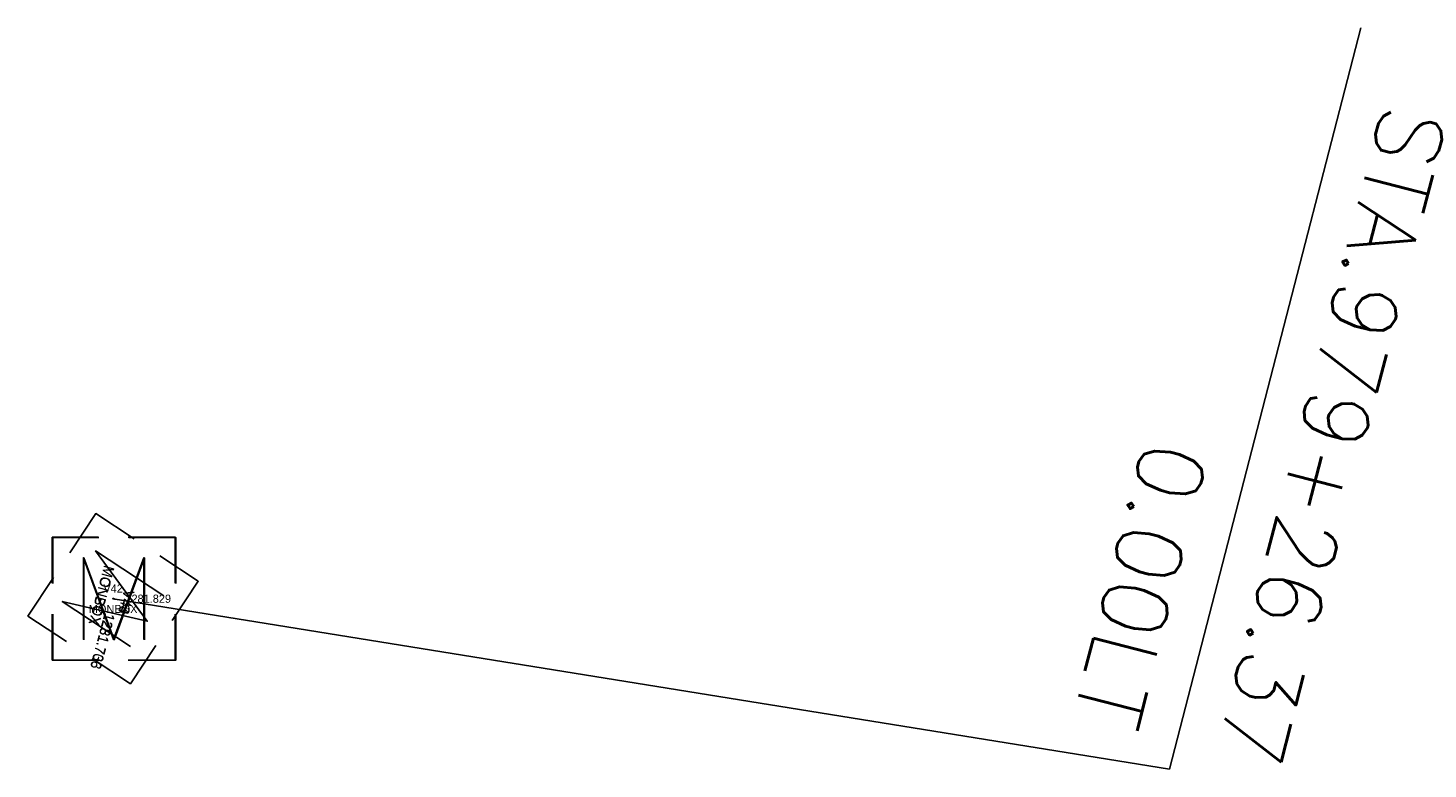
# Model space of a CAD drawing. Extents: x 0 to 213038, y 0 to 462006.
# Tile 105 of 107: x 174262 to 174296, y 455729 to 455747. Entities that reach past the tile are written whole.
import ezdxf
from ezdxf.enums import TextEntityAlignment as Align

# ---------------------------------------------------------------- set-up
doc = ezdxf.new("R2010")
doc.units = 0
doc.header["$LTSCALE"] = 20
doc.header["$MEASUREMENT"] = 0
doc.layers.get('0').update_dxf_attribs({"linetype": 'CONTINUOUS'})
for name, color, linetype in [('OFFSTA_LEAD', 7, 'CONTINUOUS'), ('OFFSTA_TEXT', 7, 'CONTINUOUS'), ('PNTDESC', 3, 'CONTINUOUS'), ('PNTELEV', 5, 'CONTINUOUS'), ('PNTNO', 7, 'CONTINUOUS'), ('PNTS_DTU_COLLECTOR_7-21-25', 1, 'CONTINUOUS'), ('PNTS_MONBOXES', 1, 'CONTINUOUS'), ('SV_X_MON_BLOCKS_FOUNDMARK', 7, 'CONTINUOUS')]:
    doc.layers.add(name, color=color, linetype=linetype)
doc.layers.add('SC_SCRATCH-5', color=5, linetype='CONTINUOUS', plot=False)
doc.styles.add('HY-278-M1|ROMANS', font='ROMANS.SHX')
doc.styles.add('PTXT', font='TXT')
doc.styles.add('romans', font='romans.shx', dxfattribs={"width": 0.75, "oblique": 22.5})
doc.dimstyles.new('20 Scale Prop', dxfattribs={"dimscale": 20, "dimtxt": 0.14, "dimasz": 0.12, "dimexe": 0.05, "dimexo": 0.05, "dimgap": 0.05, "dimtad": 1, "dimzin": 0, "dimdsep": 46, "dimtxsty": 'romans', "dimcen": 0, "dimdle": 0.1, "dimclrd": 1, "dimclre": 1, "dimclrt": 7, "dimaunit": 1, "dimadec": 4, "dimazin": 0, "dimtfac": 1, "dimtmove": 0, "dimatfit": 1, "dimfxl": 1, "dimtvp": 1, "dimtolj": 1, "dimtzin": 0, "dimarcsym": 0})

# ---------------------------------------------------------------- blocks, each defined once
blk = doc.blocks.new('MONBX')
at = {"flags": 128}
for points in [[(-0.075, 0.0189), (-0.075, 0.0751), (-0.0188, 0.0751)], [(0.0177, 0.0751), (0.0751, 0.0751), (0.0751, 0.0189)], [(-0.037, -0.05), (-0.037, 0.05), (0, -0.05), (0.037, 0.05), (0.037, -0.05)], [(-0.0188, -0.075), (-0.075, -0.075), (-0.075, -0.0189)], [(0.0751, -0.0189), (0.0751, -0.075), (0.0177, -0.075)]]:
    blk.add_lwpolyline(points, dxfattribs=at)
blk = doc.blocks.new('SRVPNO1')
at = {"layer": 'PNTDESC', "style": 'PTXT'}
blk.add_attdef('DESC2', text='', height=1, dxfattribs=at).set_placement((0, -1.75), align=Align.CENTER)
at = {"layer": 'PNTELEV', "style": 'PTXT'}
blk.add_attdef('ELEV2', (1.5, -0.5), '', height=1, dxfattribs=at)
at = {"layer": 'PNTNO', "style": 'PTXT'}
blk.add_attdef('PT#', text='', height=1, dxfattribs=at).set_placement((0, 0.75), align=Align.CENTER)

msp = doc.modelspace()

# ---------------------------------------------------------------- linework, layer by layer
at = {"layer": 'PNTS_DTU_COLLECTOR_7-21-25'}
for p in [(174264.075, 455732.949, 1281.706), (174264.089, 455732.944, 1281.733)]:
    msp.add_point(p, dxfattribs=at)
at = {"layer": 'PNTS_MONBOXES'}
msp.add_point((174264.062, 455732.948, 1281.829), dxfattribs=at)

# ---------------------------------------------------------------- block references
at = {"layer": 'PNTS_DTU_COLLECTOR_7-21-25', "xscale": 0.25, "yscale": 0.25, "zscale": 0.25, "rotation": 255.0059928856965}
for p, values in [((174264.075, 455732.949, 1281.706), {'PT#': 'V44', 'ELEV2': '1281.706', 'DESC2': 'MONBOX'}), ((174264.089, 455732.944, 1281.733), {'PT#': 'V43', 'ELEV2': '1281.733', 'DESC2': 'MONBOX'})]:
    msp.add_blockref('SRVPNO1', p, dxfattribs=at).add_auto_attribs(values)
at = {"layer": 'PNTS_MONBOXES', "xscale": 0.2, "yscale": 0.2, "zscale": 0.2}
msp.add_blockref('SRVPNO1', (174264.062, 455732.948, 1281.829), dxfattribs=at).add_auto_attribs({'PT#': 'V42', 'ELEV2': '1281.829', 'DESC2': 'MONBOX'})
at = {"layer": 'SC_SCRATCH-5', "xscale": 20, "yscale": 20, "zscale": 20}
for p in [(174264.075, 455732.949, 1281.706), (174264.089, 455732.944, 1281.733)]:
    msp.add_blockref('MONBX', p, dxfattribs=at)
at = {"layer": 'SV_X_MON_BLOCKS_FOUNDMARK', "xscale": 20, "yscale": 20, "zscale": 20, "rotation": 56.54556726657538}
msp.add_blockref('MONBX', (174264.062, 455732.948, 1281.829), dxfattribs=at)

# ---------------------------------------------------------------- texts
at = {"layer": 'OFFSTA_TEXT', "style": 'HY-278-M1|ROMANS'}
for s, p in [('STA.979+26.37', (174291.777, 455728.957)), ('0.00LT', (174288.292, 455729.857))]:
    msp.add_text(s, height=1.6, rotation=255.5213, dxfattribs=at).set_placement(p, align=Align.MIDDLE_RIGHT)

# ---------------------------------------------------------------- leaders
at = {"layer": 'OFFSTA_LEAD', "has_arrowhead": 0}
msp.add_leader([(174264.062, 455732.948), (174289.875, 455728.787), (174294.549, 455746.891)], dimstyle='20 Scale Prop', override={"dimscale": 20, "dimasz": 0.1}, dxfattribs=at)

doc.saveas('drawing.dxf')
